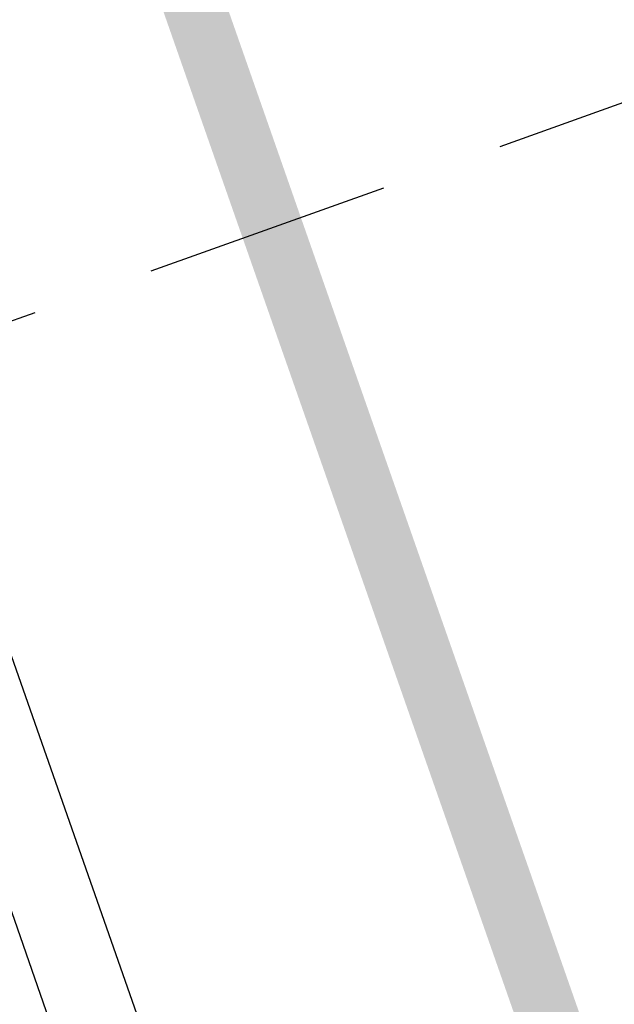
# Model space of a CAD drawing. Extents: x 446577 to 447216, y 443659 to 444842.
# Tile 75 of 177: x 446960.28 to 446965.1, y 443879.93 to 443887.91. Entities that reach past the tile are written whole.
import ezdxf

# ---------------------------------------------------------------- set-up
doc = ezdxf.new("R2010")
doc.units = 0
doc.header["$LTSCALE"] = 2
doc.header["$MEASUREMENT"] = 0
doc.linetypes.add('AUSGEZOGEN', pattern=[0])
doc.linetypes.add('GESTRICH-X2', pattern=[1.5, 1, -0.5])
for name, color, linetype in [('BOESCHG', 250, 'AUSGEZOGEN'), ('DURCHL', 200, 'GESTRICH-X2'), ('FBRTOP', 250, 'AUSGEZOGEN'), ('Hintergrund', 7, 'CONTINUOUS'), ('Hintergrundplan', 7, 'CONTINUOUS'), ('KANAL', 7, 'GESTRICH-X2'), ('PFEILTOP', 200, 'AUSGEZOGEN'), ('SCHLITZRINNE', 200, 'AUSGEZOGEN'), ('STRASSE', 250, 'AUSGEZOGEN')]:
    doc.layers.add(name, color=color, linetype=linetype)

msp = doc.modelspace()

# ---------------------------------------------------------------- hatches: boundary and pattern name
at = {"layer": 'PFEILTOP'}
h = msp.add_hatch(dxfattribs=at)
h.set_pattern_fill('_USER', color=256, scale=1.5, angle=45, style=0, pattern_type=0)
h.set_pattern_definition([(337.2706741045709, (446954.8886735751, 443874.4536153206), (0.5795672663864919, 1.383510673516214), [])])
edge = h.paths.add_edge_path()
edge.add_arc((447346.5152296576, 444037.9862575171), 424.6385939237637, 204.3458591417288, 205.3506567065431, ccw=False)
edge.add_arc((447102.6172827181, 443927.6270147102), 156.9347071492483, 202.6943160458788, 204.3458591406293, ccw=False)
edge.add_arc((447183.791181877, 443961.5733308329), 244.9208099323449, 199.9808967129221, 202.694316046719, ccw=False)
edge.add_arc((446933.8728597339, 443870.7048543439), 21.00445731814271, 19.98089671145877, 29.35321955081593)
edge.add_arc((446950.4996102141, 443889.6646570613), 6.018303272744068, 209.7501666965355, 218.5803191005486)
edge.add_arc((446955.0572268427, 443893.3003921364), 11.8484352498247, 218.5803190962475, 226.9012934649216)
edge.add_arc((446951.1017056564, 443889.0732387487), 6.059223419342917, 226.9012934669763, 244.1213843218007)
edge.add_arc((446946.2008156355, 443878.9706598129), 5.16934835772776, 46.76184058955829, 64.12138432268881, ccw=False)
edge.add_arc((446941.4694006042, 443873.938934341), 12.07619636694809, 39.24587004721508, 46.76184058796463, ccw=False)
edge.add_arc((446945.5484124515, 443877.2711365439), 6.809137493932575, 29.353219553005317, 39.24587004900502, ccw=False)
edge.add_arc((446933.8728597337, 443870.7048543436), 20.20445731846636, 19.98089671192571, 29.353219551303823, ccw=False)
edge.add_arc((447183.7911818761, 443961.5733308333), 245.7208099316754, 199.9808967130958, 202.6943160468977)
edge.add_arc((447102.617282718, 443927.6270147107), 157.7347071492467, 202.6943160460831, 204.3458591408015)
edge.add_arc((447346.515229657, 444037.9862575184), 425.4385939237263, 204.3458591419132, 205.3506567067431)

# ---------------------------------------------------------------- linework, layer by layer
at = {"layer": 'BOESCHG'}
msp.add_lwpolyline([(446899.124, 444059.425), (446912.069, 444019.214), (446968.069, 443858.09)], dxfattribs=at)
at = {"layer": 'DURCHL'}
msp.add_line((446952.875, 443882.844), (446975.625, 443890.969), dxfattribs=at)
at = {"layer": 'FBRTOP', "color": 0, "const_width": 0.5}
for points in [[(446928.4594699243, 443982.9875602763, 2.875054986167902e-06), (446932.5892613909, 443971.1887273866, -1.8145826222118e-05), (446936.7190528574, 443959.389894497, -7.336409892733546e-06), (446940.8479349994, 443947.5917312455, 1.274137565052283e-05), (446944.9768171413, 443935.7935679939, 1.274272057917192e-05), (446949.1064349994, 443923.9952312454, -1.911311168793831e-05), (446953.2360528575, 443912.196894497, -6.370989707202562e-06), (446957.3649349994, 443900.3987312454, 4.247404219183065e-06), (446961.4938171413, 443888.6005679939, 2.104100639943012e-06), (446973.8810806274, 443853.2057571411, 2.104058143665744e-06), (446986.2688957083, 443817.8103434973, 4.247278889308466e-06), (446998.6569349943, 443782.4157312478, -5.663131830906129e-06), (447011.0449742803, 443747.0211189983, -1.140309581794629e-06), (447016.0334735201, 443732.7675557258, 2.548408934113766e-06)], [(446954.8885300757, 443992.2344397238, 2.908755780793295e-06), (446959.0177386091, 443980.4372726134, -1.814780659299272e-05), (446963.1469471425, 443968.640105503, -7.338148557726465e-06), (446967.2760650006, 443956.8412687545, 1.274303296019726e-05), (446971.4051828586, 443945.042432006, 1.274106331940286e-05), (446975.5345650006, 443933.2447687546, -1.911295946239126e-05), (446979.6639471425, 443921.4471055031, -6.37114044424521e-06), (446983.7930650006, 443909.6482687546, 4.247189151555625e-06), (446987.9221828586, 443897.849432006, 2.129122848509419e-06), (447000.3098144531, 443862.4535751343, 2.129237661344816e-06), (447012.6971042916, 443827.0596565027, 4.24745450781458e-06), (447025.0850650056, 443791.6652687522, -5.663118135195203e-06), (447037.4730257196, 443756.2708810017, -3.68169775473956e-07), (447039.0841037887, 443751.6675948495, 2.548405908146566e-06)], [(446866.5664326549, 444271.7772461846, 0.002690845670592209), (446871.765, 444245.898, 0.003084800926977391), (446877.2143578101, 444220.3049943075, 0.003295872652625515), (446882.62, 444196.4179999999, 0.00349333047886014), (446888.3352319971, 444172.6658189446, 0.00355055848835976), (446894.287, 444149.378, 0.002848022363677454), (446900.3194976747, 444126.9734120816, 0.002557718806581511), (446907.306, 444102.1, 0.002824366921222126), (446915.5419328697, 444073.9459866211, 0.003984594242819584), (446921.651, 444054.071, 0.002927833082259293), (446930.2427765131, 444027.4357087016, 0.003934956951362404), (446936.907, 444007.7070000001, 0.0001263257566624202), (446946.6472468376, 443979.6264123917, 0.0001954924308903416), (446952.953, 443961.485, 2.586455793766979e-05), (446968.5578201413, 443916.6545327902, 0.0004431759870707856), (446969.471, 443914.039, 0.0001304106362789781), (446975.6723185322, 443896.3424231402, -8.1925006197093e-05), (446985.547, 443868.172, -9.739611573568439e-06), (446990.1417627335, 443855.0563907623, -1.089176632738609e-05), (446994.25, 443843.328, -0.0005325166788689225)], [(446926.6223912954, 443988.2382247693, 3.808597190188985e-06), (446928.251604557, 443983.5815572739, 2.985694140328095e-05)], [(447028.9281637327, 443744.3242152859, 2.188810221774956e-05), (447043.4816481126, 443702.6537922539, 0.0004335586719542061)]]:
    msp.add_lwpolyline(points, format="xyb", dxfattribs=at)
at = {"layer": 'FBRTOP', "color": 0}
msp.add_lwpolyline([(446906.283, 444163.064, 0.003557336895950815), (446913.218890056, 444136.3352589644, 0.004716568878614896), (446918.783, 444116.265, 2.414482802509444e-05), (446923.2059518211, 444100.8791544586, 0.003676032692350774), (446923.2357499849, 444100.7783139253, 0.0001714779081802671), (446925.2500731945, 444094.1497218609, 4.809169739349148e-05), (446932.4428124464, 444070.5176759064, 6.456882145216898e-05), (446938.9077210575, 444049.2941165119, 0.003485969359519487), (446939.0302572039, 444048.9018588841, 0.003745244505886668), (446939.2223623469, 444048.3167678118, 6.786955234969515e-05), (446950.0690621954, 444016.1119313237, 1.118619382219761e-05), (446956.4610052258, 443997.1435874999, 0.00169757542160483), (446956.5035520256, 443997.0187397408, 0.0003487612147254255), (446956.7137033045, 443996.4102473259, 1.260593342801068e-05), (446962.5400049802, 443979.579639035, 5.139057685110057e-06), (446967.3651986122, 443965.6425609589, 1.973302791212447e-05), (446968.622, 443962.013, 0.001123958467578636), (446976.5681716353, 443939.2336237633, -0.0004424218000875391), (446996.834, 443881.391), (447012.742, 443835.838, 0.0003877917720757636), (447024.0878979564, 443803.4295380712, 0.0002501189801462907), (447041.743, 443753.205)], format="xyb", dxfattribs=at)
at = {"layer": 'FBRTOP', "color": 0, "flags": 128}
msp.add_lwpolyline([(446922.792, 443989.681), (446926.871, 443977.8860000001), (446931.015, 443966.084), (446935.1470000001, 443954.264), (446939.223, 443942.585), (446943.33, 443930.794), (446947.4570000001, 443919.088), (446951.592, 443907.2770000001), (446959.884, 443883.6970000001), (446968.1470000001, 443860.134), (446969.5322728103, 443856.0742182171)], dxfattribs=at)
at = {"layer": 'Hintergrund', "color": 254, "lineweight": 18, "true_color": 0xcccccc}
msp.add_lwpolyline([(446873.7809902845, 443940.1658636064), (446874.6498862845, 443937.6855786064, 0.1979454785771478), (446886.3081192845, 443924.6016936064), (446933.5786962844, 443901.6391026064, -0.1982207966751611), (446943.7155692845, 443890.2620636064), (446947.3238952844, 443879.9634336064, 0.09681156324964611), (446965.9739402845, 443847.5869526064)], format="xyb", dxfattribs=at)
at = {"layer": 'Hintergrundplan', "color": 254, "lineweight": 18, "true_color": 0xcccccc}
msp.add_lwpolyline([(446873.7809902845, 443940.1658636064), (446874.6498862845, 443937.6855786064, 0.1979454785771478), (446886.3081192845, 443924.6016936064), (446933.5786962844, 443901.6391026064, -0.1982207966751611), (446943.7155692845, 443890.2620636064), (446947.3238952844, 443879.9634336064, 0.09681156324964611), (446965.9739402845, 443847.5869526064)], format="xyb", dxfattribs=at)
at = {"layer": 'KANAL'}
msp.add_line((446952.8749999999, 443882.8439999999), (446975.6249999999, 443890.9689999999), dxfattribs=at)
at = {"layer": 'SCHLITZRINNE', "flags": 128}
msp.add_lwpolyline([(446918.666, 444051.482, 0.001942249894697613), (446927.7173939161, 444023.784148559, 0.002834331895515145), (446934.101, 444004.864, 4.977794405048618e-06), (446941.4316863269, 443983.5374053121, 0.0008667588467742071), (446941.474, 443983.415, 8.388583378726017e-05), (446947.8494435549, 443965.0850067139, 0.0001988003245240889), (446950.544, 443957.352, 2.70547192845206e-05), (446955.5533936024, 443942.9966011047, 4.354518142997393e-05), (446958.667, 443934.078, 0.0001012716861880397), (446962.0514604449, 443924.3925812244, 8.365462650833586e-05), (446966.153, 443912.669, 0.000974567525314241), (446970.092, 443901.486, -0.001000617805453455), (446974.031, 443890.303, -0.0006129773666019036), (446978.162, 443878.453, 0.0005743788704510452), (446982.2929999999, 443866.6029999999, 4.324925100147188e-05), (446985.9623594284, 443856.1189231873, 4.114753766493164e-05), (446989.821, 443845.1, 9.798357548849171e-05), (446990.7209364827, 443842.5323879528, -5.585114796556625e-06), (447006.5220000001, 443797.477, -0.0003357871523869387), (447009.2330737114, 443789.7296706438, -0.0001256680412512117), (447016.458, 443769.0220000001)], format="xyb", dxfattribs=at)
at = {"layer": 'STRASSE'}
for points in [[(447043.661, 443874.317, 0.0006497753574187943), (447041.1759249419, 443881.4320148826, 0.001872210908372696), (447040.301, 443883.8970000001, 0.0561506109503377), (447039.6373630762, 443885.2466366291, 0.02710652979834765), (447037.823, 443887.77, 0.0231219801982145), (447036.1289300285, 443889.6867089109, 0.03935712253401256), (447035, 443890.681, 0.01672856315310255), (447033.4581478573, 443891.7584981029, 0.02177105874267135), (447032.213, 443892.493, 0.004240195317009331), (447031.2564017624, 443892.9921563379, 0.001159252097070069), (447027.738, 443894.78, 0.01223265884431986), (447021.5817261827, 443897.7035368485, -0.01264819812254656), (447015.63, 443900.536, -0.04442972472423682), (447012.5355081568, 443902.4686987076, -0.04082294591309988), (447009.574, 443905.112, -0.04813063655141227), (447006.92689972, 443908.49247347, -0.05663538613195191), (447005.322, 443911.773, -0.0009882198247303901), (447002.3817630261, 443920.0886278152, -0.0003823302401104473), (446994.841, 443941.6029999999, -8.914844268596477e-07), (446989.0385930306, 443958.1984465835, -3.229889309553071e-05)], [(447062.8115155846, 443984.4849467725, 3.142273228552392e-05), (447067.7740068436, 443953.1889204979, 0.0001350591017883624), (447068.931, 443945.908, 1.979330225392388e-06), (447074.5250177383, 443910.7671699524, 1.371300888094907e-05), (447075.3326148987, 443905.694984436, 3.072821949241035e-06), (447075.5773868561, 443904.1580047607, 2.485640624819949e-06), (447075.88, 443902.258, 0.0004053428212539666)], [(447049.1894243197, 444050.7706972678, 0.0002030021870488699), (447055.0628959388, 444013.8453247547, 0.0004148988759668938), (447057.959, 443995.782, 6.957069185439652e-06), (447066.4169515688, 443943.3120606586, -7.188076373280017e-05), (447067.235, 443938.2329999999, -0.0005058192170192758), (447069.8994036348, 443921.5677476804, 0.0003828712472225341), (447073.414, 443899.55, 0.002551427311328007), (447074.204671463, 443894.7768388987, 0.0005030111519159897), (447078.363, 443870.591, 0.006787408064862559)], [(446963.394844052, 443791.0484055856, 0.0009031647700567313), (446963.4749076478, 443790.9495202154, 0.008098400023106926), (446964.815, 443789.354, 0.04496369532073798), (446965.4873682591, 443788.7070603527, 0.04079022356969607), (446966.339, 443788.131, 0.1580369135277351), (446967.5759818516, 443787.8806276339, 0.4693285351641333), (446967.8529999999, 443788.304, 0.009197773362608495), (446967.5195823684, 443789.321643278, 0.0002230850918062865), (446952.986, 443831.009, 4.199158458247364e-06), (446936.4234193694, 443878.4468465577, -1.667863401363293e-05), (446932.249, 443890.404, -0.001299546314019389), (446927.9631901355, 443902.7848573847, 0.001293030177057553), (446923.656, 443915.2279999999, 0.02564838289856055), (446922.2920075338, 443918.5737170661, 0.0243826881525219), (446920.513, 443921.932, 0.07169075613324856), (446919.5322571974, 443923.147167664, 0.01670733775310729), (446914.498, 443927.52, 0.05287117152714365), (446911.116349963, 443929.7169740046, 0.03761158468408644), (446905.8920000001, 443931.8970000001)]]:
    msp.add_lwpolyline(points, format="xyb", dxfattribs=at)

doc.saveas('drawing.dxf')
